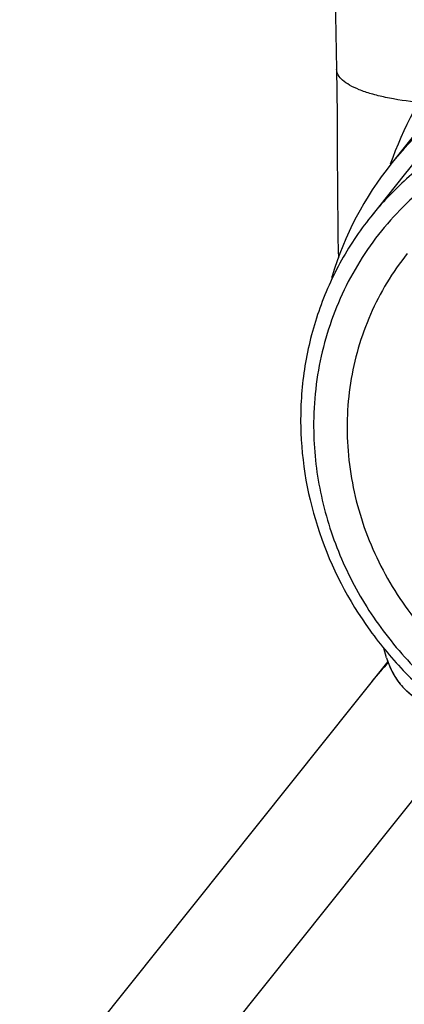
# Model space of a CAD drawing. Header units: millimetres. Extents: x 0 to 420, y 0 to 297.
# Tile 9 of 47: x 143.33 to 147.82, y 99.5 to 110.98. Entities that reach past the tile are written whole.
import ezdxf

# ---------------------------------------------------------------- set-up
doc = ezdxf.new("R2010")
doc.units = ezdxf.units.MM
doc.header["$LTSCALE"] = 23.1
doc.layers.add('COMPONENTS', color=7, linetype='CONTINUOUS')

msp = doc.modelspace()

# ---------------------------------------------------------------- linework, layer by layer
at = {"layer": 'COMPONENTS', "color": 7, "linetype": 'CONTINUOUS'}
for p, q in [((146.99609, 111.96807), (147.02597, 110.39701)), ((148.46557, 110.30352), (147.65975, 109.29464)), ((147.81602, 109.16982), (147.42399, 108.67902)), ((147.04468, 108.2895), (147.04644, 108.20202)), ((146.97579, 107.96085), (146.97525, 107.98914)), ((147.60963, 103.53706), (147.57553, 103.65144)), ((147.6229, 103.49618), (132.15336, 84.1287))]:
    msp.add_line(p, q, dxfattribs=at)
at = {"layer": 'COMPONENTS', "color": 2, "linetype": 'CONTINUOUS'}
msp.add_line((148.60006, 110.15143), (147.81602, 109.16982), dxfattribs=at)
at = {"layer": 'COMPONENTS', "color": 9, "linetype": 'CONTINUOUS'}
for p, q in [((147.60963, 103.53706), (147.61265, 103.52708)), ((148.44014, 102.54083), (133.68012, 84.06166))]:
    msp.add_line(p, q, dxfattribs=at)
at = {"layer": 'COMPONENTS', "color": 7, "linetype": 'CONTINUOUS'}
for points in [[(147.02596, 110.39687), (147.02975, 110.14514), (147.03223, 109.8614), (147.03354, 109.59064), (147.03448, 109.33386), (147.03555, 109.09098), (147.03708, 108.86095), (147.03925, 108.64355), (147.04207, 108.43959), (147.04468, 108.28945)], [(147.61262, 103.52714), (147.62748, 103.48237), (147.65417, 103.41565), (147.68611, 103.35127), (147.72328, 103.29016), (147.76541, 103.23326), (147.81351, 103.17998), (147.86689, 103.13114), (147.92449, 103.08761), (147.98689, 103.049), (148.05344, 103.01535)]]:
    msp.add_lwpolyline(points, dxfattribs=at)
for centre, radius, start, end in [((150.69515, 106.86821), 3.88602, 122.542345, 141.365678), ((150.70336, 106.8666), 3.89345, 141.422566, 163.242771), ((149.63782, 101.51552), 2.81048, 135.658625, 141.371438)]:
    msp.add_arc(centre, radius, start, end, dxfattribs=at)
for points, knots in [([(147.65642, 109.29557), (147.80318, 109.71812), (148.23722, 110.52169), (149.24391, 111.45042), (150.50425, 112.01439), (151.42706, 112.11194), (151.88588, 112.09179)], [0, 0, 0, 0, 0.24776946, 0.49542369, 0.74560593, 1, 1, 1, 1]), ([(154.80412, 105.87785), (154.79614, 106.29754), (154.64415, 107.14691), (154.14551, 108.10447), (153.59069, 108.76545), (153.10365, 109.19897), (152.55917, 109.55729), (151.77831, 109.92173), (150.72587, 110.15458), (149.65955, 110.06179), (148.8693, 109.79584), (148.32193, 109.50714), (147.83193, 109.13551), (147.55086, 108.83784), (147.424, 108.67902)], [0, 0, 0, 0, 0.12428949, 0.25084543, 0.31486797, 0.37905093, 0.44320891, 0.50715885, 0.63345479, 0.75741933, 0.81868117, 0.87943385, 0.93981484, 1, 1, 1, 1]), ([(151.68248, 109.6469), (151.39364, 109.74186), (150.79689, 109.86787), (149.89, 109.85148), (149.02253, 109.62923), (148.2419, 109.21186), (147.59069, 108.62145), (147.10486, 107.88979), (146.81082, 107.05771), (146.75321, 106.4689), (146.75881, 106.1747)], [0, 0, 0, 0, 0.12913011, 0.25650486, 0.38199526, 0.5058726, 0.62876574, 0.7515269, 0.87503143, 1, 1, 1, 1]), ([(147.424, 108.67902), (147.28871, 108.50966), (147.04715, 108.14551), (146.78571, 107.5432), (146.63144, 106.90057), (146.60299, 106.45885), (146.6072, 106.2378)], [0, 0, 0, 0, 0.24787619, 0.49666791, 0.7471695, 1, 1, 1, 1]), ([(147.84898, 108.24969), (147.67695, 108.03424), (147.38721, 107.55379), (147.15272, 106.74292), (147.12938, 105.88861), (147.31793, 105.04292), (147.70583, 104.25589), (148.26966, 103.57376), (148.97527, 103.03657), (149.51636, 102.79473), (149.79563, 102.70741)], [0, 0, 0, 0, 0.12034241, 0.24161742, 0.36455662, 0.48945129, 0.61613354, 0.74402848, 0.87228561, 1, 1, 1, 1]), ([(146.6072, 106.2378), (146.61518, 105.81811), (146.76717, 104.96874), (147.26581, 104.01118), (147.82063, 103.3502), (148.30767, 102.91668), (148.85215, 102.55836), (149.63301, 102.19391), (150.68545, 101.96107), (151.75177, 102.05386), (152.54202, 102.31981), (153.08939, 102.60851), (153.57939, 102.98014), (153.86046, 103.2778), (153.98732, 103.43662)], [0, 0, 0, 0, 0.12428954, 0.25084549, 0.31486804, 0.379051, 0.44320899, 0.50715893, 0.63345489, 0.75741944, 0.81868132, 0.87943401, 0.93981498, 1, 1, 1, 1]), ([(146.75881, 106.1747), (146.76361, 105.92188), (146.82455, 105.41274), (147.06251, 104.67824), (147.43822, 103.99471), (147.93715, 103.38845), (148.54022, 102.88231), (149.22453, 102.49552), (149.96414, 102.24285), (150.731, 102.13414), (151.49588, 102.17386), (152.22946, 102.36092), (152.90333, 102.68853), (153.49116, 103.14433), (153.96988, 103.71071), (154.32074, 104.3656), (154.53018, 105.08298), (154.57015, 105.5822), (154.5654, 105.83189)], [0, 0, 0, 0, 0.06240988, 0.12559649, 0.18945691, 0.25377779, 0.31828722, 0.38268618, 0.44669114, 0.51007392, 0.57269605, 0.63453201, 0.69567715, 0.75633692, 0.81679615, 0.87737387, 0.93836279, 1, 1, 1, 1])]:
    msp.add_open_spline(points, degree=3, knots=knots, dxfattribs=at)
at = {"layer": 'COMPONENTS', "color": 9, "linetype": 'CONTINUOUS'}
for points, knots in [([(147.9851, 110.01233), (147.85414, 110.02579), (147.66721, 110.05277), (147.43616, 110.1096), (147.29594, 110.1564), (147.18249, 110.20849), (147.09763, 110.26525), (147.04169, 110.32685), (147.02641, 110.37505), (147.02597, 110.39687)], [0, 0, 0, 0, 0.36456158, 0.52162996, 0.65841535, 0.77337689, 0.86633796, 0.93957297, 1, 1, 1, 1]), ([(147.61265, 103.52708), (147.63025, 103.47001), (147.67533, 103.35841), (147.77747, 103.20906), (147.91237, 103.08809), (148.01831, 103.03016), (148.07332, 103.00655)], [0, 0, 0, 0, 0.24964247, 0.49960295, 0.7497297, 1, 1, 1, 1])]:
    msp.add_open_spline(points, degree=3, knots=knots, dxfattribs=at)

doc.saveas('drawing.dxf')
